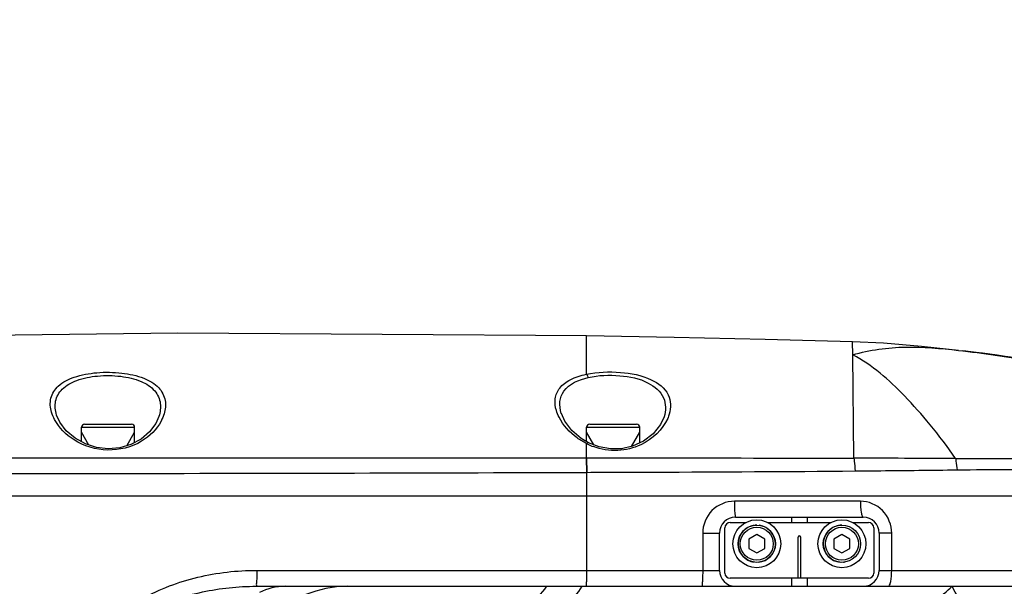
# Model space of a CAD drawing. Header units: millimetres. Extents: x -741 to 6994, y 0 to 4947.
# Tile 58 of 97: x 4394 to 4579, y 813 to 920. Entities that reach past the tile are written whole.
import ezdxf

# ---------------------------------------------------------------- set-up
doc = ezdxf.new("R2010")
doc.units = ezdxf.units.MM
doc.header["$LTSCALE"] = 384.676471
doc.layers.get('0').update_dxf_attribs({"linetype": 'CONTINUOUS'})
for name, color, linetype in [('304102000211DXF_CONTINUOUS_LINE', 7, 'CONTINUOUS'), ('304102000213DXF_CONTINUOUS_LINE', 7, 'CONTINUOUS'), ('304102000215DXF_CONTINUOUS_LINE', 7, 'CONTINUOUS'), ('304105000355DXF_CONTINUOUS_LINE', 7, 'CONTINUOUS'), ('501023000020DXF_CONTINUOUS_LINE', 7, 'CONTINUOUS'), ('501023000046DXF_CONTINUOUS_LINE', 7, 'CONTINUOUS'), ('504001000007DXF_CONTINUOUS_LINE', 7, 'CONTINUOUS'), ('604006000001DXF_CONTINUOUS_LINE', 7, 'CONTINUOUS'), ('运动范围_DXF_DIMENSION', 7, 'CONTINUOUS')]:
    doc.layers.add(name, color=color, linetype=linetype)
doc.styles.get("Standard").update_dxf_attribs({"font": 'txt', "width": 0.7})
doc.dimstyles.new('DIMSTYLE_5', dxfattribs={"dimtxt": 58.823529, "dimasz": 35.294118, "dimexe": 1, "dimexo": 0, "dimtad": 1, "dimdsep": 46, "dimtxsty": 'Standard', "dimblk": '_FILLED', "dimblk1": '_FILLED', "dimblk2": '_FILLED', "dimcen": 0.09, "dimclrt": 5, "dimazin": 2, "dimtp": 0.01, "dimtm": 0.01, "dimtfac": 1, "dimtofl": 0, "dimtmove": 0, "dimatfit": 3, "dimldrblk": '_FILLED', "dimfxl": 0, "dimtolj": 1, "dimarcsym": 0})

# ---------------------------------------------------------------- blocks, each defined once
blk = doc.blocks.new('_FILLED')
at = {"color": 0, "linetype": 'ByBlock'}
blk.add_solid([(0, 0), (-1, 0.1667), (-1, -0.1667)], dxfattribs=at)
blk = doc.blocks.new('*D17')
at = {"layer": '运动范围_DXF_DIMENSION', "color": 2, "linetype": 'Continuous', "transparency": 16777216}
for p, q in [((3611.54, 753.33), (5581.83, 1192.94)), ((5239.51, 1116.56), (3611.54, 753.33)), ((5239.51, 1116.56), (5239.51, 1116.56))]:
    blk.add_line(p, q, dxfattribs=at)
at = {"layer": '运动范围_DXF_DIMENSION', "color": 2, "linetype": 'Continuous', "transparency": 16777216, "xscale": 35.2941176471, "yscale": 35.2941176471, "zscale": 35.2941176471, "rotation": 192.5778008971}
blk.add_blockref('_FILLED', (5239.51, 1116.56), dxfattribs=at)

msp = doc.modelspace()

# ---------------------------------------------------------------- linework, layer by layer
at = {"layer": '304102000211DXF_CONTINUOUS_LINE', "color": 7, "linetype": 'Continuous'}
for p, q in [((4252.663, 830.334), (4625.535, 830.334)), ((4528.535, 826.334), (4552.535, 826.334)), ((4539.035, 826.334), (4539.035, 825.334)), ((4542.035, 825.334), (4542.035, 826.334)), ((4525.535, 816.334), (4525.535, 823.334)), ((4555.535, 823.334), (4555.535, 816.334)), ((4539.035, 814.834), (4539.035, 813.334)), ((4542.035, 813.334), (4542.035, 814.834)), ((4438.395, 813.334), (4622.535, 813.334))]:
    msp.add_line(p, q, dxfattribs=at)
at = {"layer": '304102000211DXF_CONTINUOUS_LINE', "color": 9, "linetype": 'Continuous'}
for p, q in [((4500.535, 830.334), (4500.535, 816.334)), ((4552.007, 829.334), (4528.318, 829.334)), ((4522.359, 823.334), (4525.535, 823.334)), ((4522.359, 823.334), (4522.359, 816.334)), ((4557.898, 823.334), (4555.535, 823.334)), ((4557.898, 816.334), (4557.898, 823.334)), ((4438.494, 816.334), (4525.535, 816.334)), ((4555.535, 816.334), (4625.535, 816.334))]:
    msp.add_line(p, q, dxfattribs=at)
at = {"layer": '304102000211DXF_CONTINUOUS_LINE', "color": 7, "linetype": 'Continuous'}
for centre, radius, start, end in [((4528.535, 823.334), 3, 90, 180), ((4552.535, 823.334), 3, 0, 90), ((4528.535, 816.334), 3, 180, 270), ((4552.535, 816.334), 3, 270, 360), ((4455.535, 793.334), 20, 90, 180)]:
    msp.add_arc(centre, radius, start, end, dxfattribs=at)
at = {"layer": '304102000211DXF_CONTINUOUS_LINE', "color": 9, "linetype": 'Continuous'}
for points, knots in [([(4528.318, 829.334), (4526.795, 829.333), (4523.62, 828.04), (4522.36, 824.861), (4522.359, 823.334)], [0, 0, 0, 0, 0.4994747, 1, 1, 1, 1]), ([(4528.318, 829.334), (4528.318, 828.951), (4528.335, 828.263), (4528.349, 827.269), (4528.458, 826.785), (4528.454, 826.334), (4528.535, 826.334)], [0, 0, 0, 0, 0.3802319, 0.7029196, 0.9195384, 1, 1, 1, 1]), ([(4557.898, 823.334), (4557.898, 824.86), (4556.67, 828.027), (4553.515, 829.333), (4552.007, 829.334)], [0, 0, 0, 0, 0.5030463, 1, 1, 1, 1]), ([(4552.007, 829.334), (4552.007, 828.625), (4552.07, 827.634), (4552.254, 826.714), (4552.433, 826.334), (4552.535, 826.334)], [0, 0, 0, 0, 0.6851737, 0.9018032, 1, 1, 1, 1]), ([(4404.959, 793.334), (4404.959, 797.008), (4407.839, 804.458), (4416.748, 811.537), (4427.3, 815.499), (4434.773, 816.334), (4438.494, 816.334)], [0, 0, 0, 0, 0.247887, 0.4980677, 0.7489963, 1, 1, 1, 1]), ([(4438.494, 816.334), (4438.494, 815.951), (4438.474, 815.266), (4438.51, 814.263), (4438.376, 813.802), (4438.472, 813.334), (4438.395, 813.334)], [0, 0, 0, 0, 0.3821657, 0.7062211, 0.9229568, 1, 1, 1, 1]), ([(4500.535, 816.334), (4500.535, 815.951), (4500.516, 815.265), (4500.536, 814.264), (4500.411, 813.798), (4500.477, 813.334), (4500.399, 813.334)], [0, 0, 0, 0, 0.3817058, 0.705435, 0.9221398, 1, 1, 1, 1]), ([(4522.359, 816.334), (4522.359, 815.951), (4522.342, 815.264), (4522.345, 814.267), (4522.228, 813.792), (4522.263, 813.334), (4522.184, 813.334)], [0, 0, 0, 0, 0.3810571, 0.7043271, 0.9209914, 1, 1, 1, 1]), ([(4557.262, 813.334), (4557.373, 813.334), (4557.6, 813.689), (4557.82, 814.645), (4557.898, 815.624), (4557.898, 816.334)], [0, 0, 0, 0, 0.1061523, 0.3230572, 1, 1, 1, 1]), ([(4407.002, 793.334), (4407.002, 796.683), (4410.011, 803.427), (4418.482, 809.357), (4428.198, 812.651), (4435.005, 813.334), (4438.395, 813.334)], [0, 0, 0, 0, 0.2478365, 0.4982898, 0.7491847, 1, 1, 1, 1])]:
    msp.add_open_spline(points, degree=3, knots=knots, dxfattribs=at)
msp.add_open_spline([(4443.819, 813.334), (4442.169, 813.334), (4440.482, 812.894), (4439.012, 812.143)], degree=3, dxfattribs=at)
at = {"layer": '304102000213DXF_CONTINUOUS_LINE', "color": 9, "linetype": 'Continuous'}
for p, q in [((4500.487, 853.22), (4500.487, 860.45)), ((4550.576, 856.847), (4550.535, 859.337)), ((4550.784, 837.427), (4550.576, 856.847)), ((4500.487, 837.475), (4500.487, 840.184)), ((4500.425, 837.475), (4500.487, 837.475)), ((4500.5, 834.766), (4500.562, 834.766)), ((4500.5, 834.766), (4500.535, 830.334))]:
    msp.add_line(p, q, dxfattribs=at)
at = {"layer": '304102000213DXF_CONTINUOUS_LINE', "color": 7, "linetype": 'Continuous'}
for p, q in [((4570.456, 857.702), (4571.291, 857.605)), ((4400.875, 845.535), (4400.871, 845.546)), ((4420.117, 845.279), (4420.114, 845.269)), ((4495.78, 845.846), (4495.775, 845.86)), ((4515.093, 845.2), (4515.09, 845.19)), ((4288.234, 830.334), (4625.535, 830.334))]:
    msp.add_line(p, q, dxfattribs=at)
for points in [[(4500.487, 860.45), (4423.658, 860.944), (4347.132, 859.969)], [(4550.535, 859.334), (4534.132, 859.768), (4516.98, 860.151), (4500.487, 860.45)], [(4570.457, 857.701), (4563.487, 858.433), (4556.347, 859.041), (4550.535, 859.334)], [(4599.16, 852.129), (4597.766, 852.578), (4595.975, 853.115), (4594.198, 853.608), (4592.439, 854.061), (4590.697, 854.476), (4588.976, 854.858), (4587.278, 855.208), (4585.605, 855.53), (4583.961, 855.826), (4582.348, 856.098), (4580.77, 856.349), (4579.231, 856.579), (4577.744, 856.79), (4576.325, 856.982), (4574.996, 857.154), (4573.796, 857.305), (4572.762, 857.431), (4571.853, 857.54), (4571.286, 857.606)], [(4420.114, 845.269), (4419.548, 843.97), (4418.354, 842.359), (4416.742, 840.992), (4414.835, 839.983), (4412.754, 839.385), (4410.577, 839.206), (4408.387, 839.448), (4406.277, 840.107), (4404.338, 841.168), (4402.693, 842.57), (4401.468, 844.198), (4400.875, 845.535)], [(4500.91, 840.338), (4499.528, 841.156), (4497.78, 842.636), (4496.443, 844.378), (4495.78, 845.847)], [(4515.09, 845.19), (4514.437, 843.761), (4513.047, 842.036), (4511.209, 840.627), (4509.178, 839.686), (4507.105, 839.215), (4505.007, 839.175), (4502.888, 839.564), (4500.91, 840.338)]]:
    msp.add_lwpolyline(points, dxfattribs=at)
at = {"layer": '304102000213DXF_CONTINUOUS_LINE', "color": 9, "linetype": 'Continuous'}
for centre, radius, start, end in [((4506.173, 851.388), 12.564, 243.09457, 244.55175), ((4506.125, 851.283), 12.449, 244.54425, 249.65834), ((4524.847, -8729.641), 9567.103, 89.7303008, 89.8446688), ((4336.817, 50778.207), 49943.71, 269.9742067, 270.1877787)]:
    msp.add_arc(centre, radius, start, end, dxfattribs=at)
for points, knots in [([(4550.576, 856.847), (4553.763, 857.82), (4560.486, 858.689), (4567.141, 858.079), (4570.456, 857.702)], [0, 0, 0, 0, 0.4997369, 1, 1, 1, 1]), ([(4571.364, 857.597), (4573.66, 857.329), (4582.77, 856.156), (4591.843, 854.342), (4598.385, 852.215)], [0, 0, 0, 0, 0.2514928, 1, 1, 1, 1]), ([(4569.881, 837.356), (4568.426, 839.575), (4565.323, 843.616), (4559.241, 850.478), (4554.257, 854.981), (4550.576, 856.847)], [0, 0, 0, 0, 0.2883103, 0.5515036, 1, 1, 1, 1]), ([(4399.923, 846.063), (4399.667, 846.91), (4399.486, 848.797), (4401.2, 851.39), (4404.431, 852.919), (4408.537, 853.653), (4412.998, 853.598), (4417.028, 852.75), (4420.118, 851.04), (4421.133, 849.151), (4421.281, 848.271)], [0, 0, 0, 0, 0.0946917, 0.1899755, 0.3119431, 0.4665614, 0.6342175, 0.785831, 0.9044996, 1, 1, 1, 1]), ([(4500.487, 853.22), (4502.575, 853.663), (4506.762, 853.791), (4512.225, 852.804), (4516.336, 849.866), (4516.429, 846.878), (4516.077, 845.713)], [0, 0, 0, 0, 0.3159671, 0.6097902, 0.8199173, 1, 1, 1, 1]), ([(4400.871, 845.546), (4400.617, 846.379), (4400.396, 848.189), (4401.875, 850.76), (4404.864, 852.306), (4408.67, 853.031), (4412.809, 852.979), (4416.549, 852.145), (4419.397, 850.419), (4420.25, 848.58), (4420.362, 847.728)], [0, 0, 0, 0, 0.0990728, 0.1961637, 0.3170412, 0.4694566, 0.6347534, 0.7843647, 0.902298, 1, 1, 1, 1]), ([(4494.843, 846.376), (4494.626, 847.094), (4494.422, 848.608), (4495.381, 850.842), (4497.592, 852.432), (4499.44, 852.998), (4500.487, 853.22)], [0, 0, 0, 0, 0.2215751, 0.434092, 0.6835883, 1, 1, 1, 1]), ([(4495.775, 845.86), (4495.56, 846.565), (4495.331, 848.03), (4496.494, 851.175), (4499.129, 852.218), (4500.845, 852.606)], [0, 0, 0, 0, 0.2311173, 0.4489776, 1, 1, 1, 1]), ([(4500.487, 853.22), (4500.521, 853.194), (4500.687, 853.052), (4500.775, 852.821), (4500.78, 852.645)], [0, 0, 0, 0, 0.1973648, 1, 1, 1, 1]), ([(4500.845, 852.606), (4502.774, 853.043), (4506.656, 853.166), (4511.762, 852.193), (4515.485, 849.185), (4515.442, 846.342), (4515.093, 845.2)], [0, 0, 0, 0, 0.3117556, 0.6016125, 0.811853, 1, 1, 1, 1]), ([(4420.514, 844.411), (4419.689, 842.861), (4416.735, 839.905), (4410.439, 838.364), (4404.259, 840.195), (4401.326, 843.147), (4400.495, 844.698)], [0, 0, 0, 0, 0.2217448, 0.4995503, 0.7778007, 1, 1, 1, 1]), ([(4500.487, 840.184), (4499.884, 840.49), (4497.837, 841.742), (4496.126, 843.593), (4495.348, 845.13)], [0, 0, 0, 0, 0.2819659, 1, 1, 1, 1]), ([(4515.776, 844.905), (4514.825, 842.754), (4511.681, 839.88), (4506.356, 838.559), (4503.247, 839.073), (4501.797, 839.611)], [0, 0, 0, 0, 0.4358229, 0.7134477, 1, 1, 1, 1]), ([(4500.425, 837.475), (4500.435, 837.281), (4500.473, 836.378), (4500.492, 835.474), (4500.5, 834.766)], [0, 0, 0, 0, 0.2159848, 1, 1, 1, 1]), ([(4500.487, 837.475), (4504.69, 837.474), (4521.455, 837.47), (4538.221, 837.464), (4550.784, 837.427)], [0, 0, 0, 0, 0.2506692, 1, 1, 1, 1]), ([(4500.487, 837.475), (4500.497, 837.281), (4500.535, 836.378), (4500.554, 835.474), (4500.562, 834.766)], [0, 0, 0, 0, 0.2159907, 1, 1, 1, 1]), ([(4550.784, 837.427), (4550.812, 837.249), (4550.919, 836.453), (4550.975, 835.652), (4550.999, 835.031)], [0, 0, 0, 0, 0.2248178, 1, 1, 1, 1]), ([(4569.881, 837.356), (4573.14, 837.343), (4585.028, 837.333), (4596.916, 837.443), (4605.546, 837.48)], [0, 0, 0, 0, 0.2741384, 1, 1, 1, 1]), ([(4569.881, 837.356), (4569.919, 837.194), (4570.066, 836.493), (4570.148, 835.779), (4570.184, 835.231)], [0, 0, 0, 0, 0.2317802, 1, 1, 1, 1]), ([(4550.999, 835.031), (4552.615, 835.046), (4559.011, 835.103), (4565.406, 835.164), (4570.184, 835.231)], [0, 0, 0, 0, 0.2527551, 1, 1, 1, 1]), ([(4570.184, 835.231), (4573.456, 835.276), (4579.866, 835.303), (4589.218, 835.223), (4597.974, 835.088), (4604.812, 834.966), (4609.839, 834.881), (4613.216, 834.826), (4616.28, 834.78), (4618.983, 834.744), (4621.241, 834.725), (4622.836, 834.716), (4623.788, 834.734), (4624.314, 834.737), (4624.533, 834.777), (4624.752, 834.776), (4624.746, 834.81)], [0, 0, 0, 0, 0.1798667, 0.3523625, 0.5140848, 0.6612776, 0.7283418, 0.7904526, 0.8469356, 0.8968432, 0.938902, 0.9714828, 0.9835977, 0.9925572, 0.9980856, 1, 1, 1, 1]), ([(4500.562, 834.766), (4504.778, 834.78), (4521.59, 834.839), (4538.403, 834.913), (4550.999, 835.031)], [0, 0, 0, 0, 0.2507649, 1, 1, 1, 1])]:
    msp.add_open_spline(points, degree=3, knots=knots, dxfattribs=at)
for points in [[(4421.281, 848.271), (4421.419, 847.452), (4421.325, 846.582), (4421.085, 845.787)], [(4420.362, 847.728), (4420.468, 846.915), (4420.357, 846.064), (4420.117, 845.279)], [(4495.348, 845.13), (4495.145, 845.529), (4494.972, 845.947), (4494.843, 846.376)], [(4400.495, 844.698), (4400.263, 845.133), (4400.066, 845.59), (4399.923, 846.063)], [(4421.085, 845.787), (4420.942, 845.311), (4420.747, 844.85), (4420.514, 844.411)], [(4516.077, 845.713), (4515.994, 845.438), (4515.893, 845.168), (4515.776, 844.905)], [(4500.487, 840.184), (4500.598, 840.285), (4500.776, 840.405), (4500.91, 840.338)], [(4314.32, 837.522), (4376.355, 837.487), (4438.39, 837.491), (4500.425, 837.475)]]:
    msp.add_open_spline(points, degree=3, dxfattribs=at)
at = {"layer": '304102000215DXF_CONTINUOUS_LINE', "color": 7, "linetype": 'Continuous'}
msp.add_arc((4484.683, 818.834), 10, 270, 326.63299, dxfattribs=at)
at = {"layer": '304102000215DXF_CONTINUOUS_LINE', "color": 9, "linetype": 'Continuous'}
for points, knots in [([(4492.502, 808.834), (4493.919, 808.834), (4496.895, 809.735), (4498.94, 812.019), (4499.685, 813.334)], [0, 0, 0, 0, 0.4840016, 1, 1, 1, 1]), ([(4560.808, 798.834), (4560.808, 800.336), (4561.435, 803.324), (4563.591, 807.189), (4566.267, 810.502), (4568.261, 812.442), (4569.281, 813.334)], [0, 0, 0, 0, 0.2614228, 0.5172036, 0.7642149, 1, 1, 1, 1]), ([(4575.333, 806.084), (4574.037, 806.935), (4571.692, 809.15), (4569.958, 811.855), (4569.281, 813.334)], [0, 0, 0, 0, 0.4880163, 1, 1, 1, 1])]:
    msp.add_open_spline(points, degree=3, knots=knots, dxfattribs=at)
at = {"layer": '304105000355DXF_CONTINUOUS_LINE', "color": 7, "linetype": 'Continuous'}
for p, q in [((4526.535, 815.834), (4526.535, 824.334)), ((4527.535, 825.334), (4530.495, 825.334)), ((4534.575, 825.334), (4546.495, 825.334)), ((4550.575, 825.334), (4553.535, 825.334)), ((4554.535, 824.334), (4554.535, 815.834)), ((4540.285, 814.834), (4540.285, 822.584)), ((4540.785, 814.834), (4540.785, 822.584)), ((4553.535, 814.834), (4527.535, 814.834))]:
    msp.add_line(p, q, dxfattribs=at)
for centre, radius, start, end in [((4527.535, 824.334), 1, 90, 180), ((4553.535, 824.334), 1, 0, 90), ((4540.535, 822.584), 0.25, 0, 180), ((4527.535, 815.834), 1, 180, 270), ((4553.535, 815.834), 1, 270, 360)]:
    msp.add_arc(centre, radius, start, end, dxfattribs=at)
at = {"layer": '501023000020DXF_CONTINUOUS_LINE', "color": 7, "linetype": 'Continuous'}
for p, q in [((4532.535, 823.066), (4531.035, 822.2)), ((4531.035, 822.2), (4531.035, 820.468)), ((4534.035, 822.2), (4532.535, 823.066)), ((4534.035, 820.468), (4534.035, 822.2)), ((4548.535, 823.066), (4547.035, 822.2)), ((4547.035, 822.2), (4547.035, 820.468)), ((4550.035, 822.2), (4548.535, 823.066)), ((4550.035, 820.468), (4550.035, 822.2)), ((4531.035, 820.468), (4532.535, 819.602)), ((4532.535, 819.602), (4534.035, 820.468)), ((4547.035, 820.468), (4548.535, 819.602)), ((4548.535, 819.602), (4550.035, 820.468))]:
    msp.add_line(p, q, dxfattribs=at)
for centre in [(4532.535, 821.334), (4548.535, 821.334)]:
    msp.add_circle(centre, 3.5, dxfattribs=at)
at = {"layer": '501023000020DXF_CONTINUOUS_LINE', "color": 9, "linetype": 'Continuous'}
for centre in [(4532.535, 821.334), (4548.535, 821.334)]:
    msp.add_circle(centre, 3.1, dxfattribs=at)
at = {"layer": '501023000046DXF_CONTINUOUS_LINE', "color": 9, "linetype": 'Continuous'}
for p, q in [((4405.535, 843.234), (4415.535, 843.234)), ((4500.535, 843.234), (4510.535, 843.234))]:
    msp.add_line(p, q, dxfattribs=at)
at = {"layer": '501023000046DXF_CONTINUOUS_LINE', "color": 7, "linetype": 'Continuous'}
for p, q in [((4405.535, 840.513), (4405.535, 843.234)), ((4406.135, 843.834), (4414.935, 843.834)), ((4415.535, 840.353), (4415.535, 843.234)), ((4500.535, 840.56), (4500.535, 843.234)), ((4501.135, 843.834), (4509.935, 843.834)), ((4510.535, 840.314), (4510.535, 843.234))]:
    msp.add_line(p, q, dxfattribs=at)
at = {"layer": '501023000046DXF_CONTINUOUS_LINE', "color": 2, "linetype": 'Continuous'}
for p, q in [((4406.942, 839.9), (4405.535, 842.337)), ((4414.045, 839.756), (4415.535, 842.337)), ((4501.917, 839.944), (4500.535, 842.337)), ((4508.978, 839.64), (4510.535, 842.337))]:
    msp.add_line(p, q, dxfattribs=at)
at = {"layer": '501023000046DXF_CONTINUOUS_LINE', "color": 7, "linetype": 'Continuous'}
for centre, start, end in [((4406.135, 843.234), 90, 180), ((4414.935, 843.234), 0, 90), ((4501.135, 843.234), 90, 180), ((4509.935, 843.234), 0, 90)]:
    msp.add_arc(centre, 0.6, start, end, dxfattribs=at)
at = {"layer": '504001000007DXF_CONTINUOUS_LINE', "color": 7, "linetype": 'Continuous'}
for centre in [(4532.535, 821.334), (4548.535, 821.334)]:
    msp.add_circle(centre, 4.5, dxfattribs=at)
at = {"layer": '604006000001DXF_CONTINUOUS_LINE', "color": 7, "linetype": 'Continuous'}
for centre, start, end in [((4532.535, 821.334), 97.71544, 262.28456), ((4532.535, 821.334), 90, 95.34465), ((4532.535, 821.334), 275.34465, 82.28456), ((4548.535, 821.334), 97.71544, 264.65998), ((4548.535, 821.334), 90, 95.34465), ((4548.535, 821.334), 275.34465, 277.71544)]:
    msp.add_arc(centre, 3.5, start, end, dxfattribs=at)

# ---------------------------------------------------------------- dimensions: what is measured, and where the dimension line sits
at = {"layer": '运动范围_DXF_DIMENSION', "color": 2, "linetype": 'Continuous'}
dim = msp.add_radius_dim(center=(3611.535, 753.334), mpoint=(5239.506, 1116.562), text='R<>', dimstyle='DIMSTYLE_5', override={"dimpost": '<>'}, dxfattribs=at)
dim.commit()
dim.dimension.update_dxf_attribs({"geometry": '*D17', "text_midpoint": (5377.688, 1162.46), "dimtype": 164})

doc.saveas('drawing.dxf')
